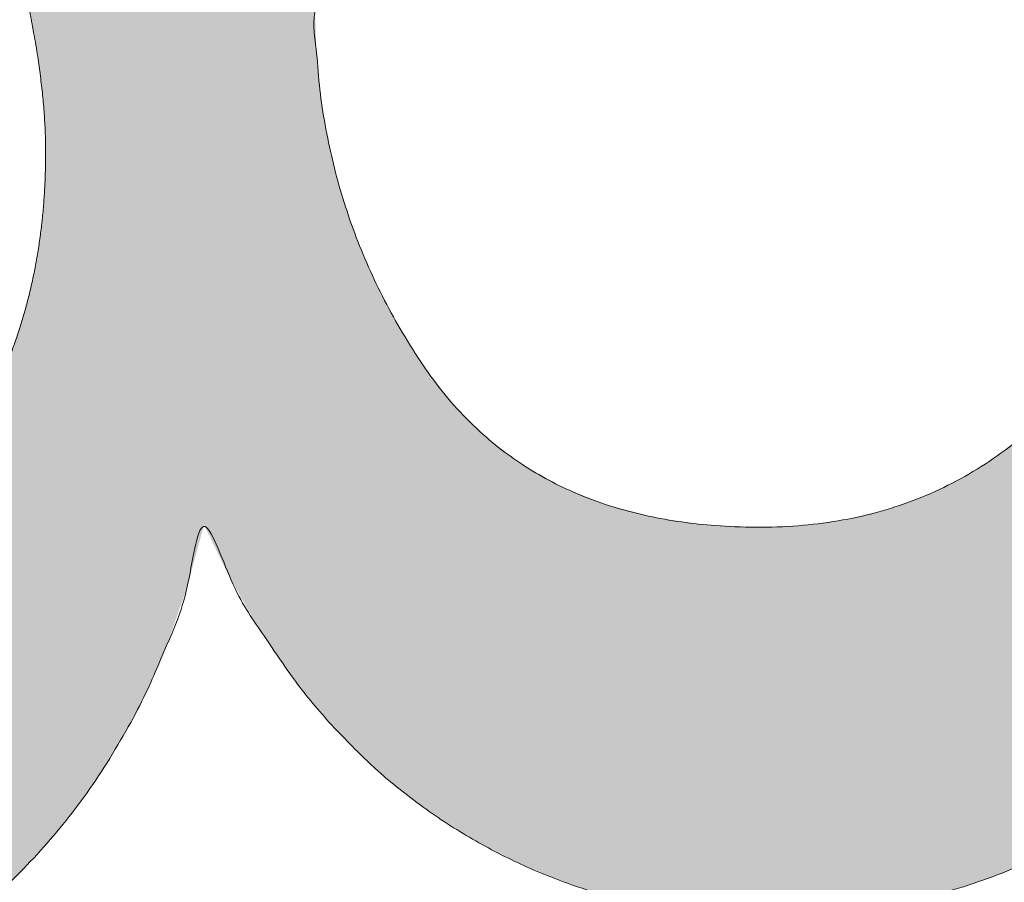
# Model space of a CAD drawing. Header units: inches. Extents: x -462 to -293, y -254 to -12.
# Tile 80 of 89: x -355.718 to -354.848, y -21.476 to -20.714. Entities that reach past the tile are written whole.
import ezdxf

# ---------------------------------------------------------------- set-up
doc = ezdxf.new("R2010")
doc.units = ezdxf.units.IN
doc.header["$LTSCALE"] = 32
doc.header["$MEASUREMENT"] = 0
doc.linetypes.add('Dash Style-1', pattern=[0.083328, 0.041656, -0.041672])
for name, color, linetype, lineweight in [('Black', 7, 'Continuous', 18), ('DashLine', 7, 'Dash Style-1', 13), ('DashLineFill', 7, 'Dash Style-1', 13), ('Drawing', 7, 'Continuous', 18), ('Metal-Black', 7, 'Continuous', 18), ('Metal-DeskStructure', 7, 'Continuous', 13), ('None', 7, 'Continuous', 18), ('Plastic-BracketCover', 7, 'Continuous', 13), ('SolidLine', 7, 'Continuous', 15), ('Wood_1-H', 7, 'Continuous', 13)]:
    doc.layers.add(name, color=color, linetype=linetype, lineweight=lineweight)
doc.layers.add('Metal-Leg', color=7, linetype='Continuous', lineweight=18, true_color=0x4c4c4c)
pattern_1 = [(45, (0, 0), (-1.61301565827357, 1.935715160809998), []), (45, (-1.0608, 1.0608), (-0.4723460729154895, 0.4167612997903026), [])]

# ---------------------------------------------------------------- blocks, each defined once
blk = doc.blocks.new('Group-12')
at = {"layer": 'DashLine'}
blk.add_rational_spline([(3.425889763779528, -2.559055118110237), (3.42588976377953, -37.77524409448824), (3.425889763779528, -72.99143307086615), (3.425889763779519, -74.52755905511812), (1.889763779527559, -74.52755905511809), (-11.02873622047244, -74.54730708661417), (-23.94723622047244, -74.56705511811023), (-25.24962716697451, -74.46183701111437), (-25.47623622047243, -73.17505511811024), (-27.40623622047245, -52.62205511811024), (-29.33623622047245, -32.06905511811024), (-29.64541729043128, -28.77953659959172), (-29.64523622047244, -25.47205511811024), (-29.64579921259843, -14.01555511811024), (-29.64636220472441, -2.559055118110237), (-13.11023622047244, -2.559055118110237), (3.425889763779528, -2.559055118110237)], [1, 1, 1, 0.7071067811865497, 1, 1, 1, 1, 1, 1, 1, 1, 1, 1, 1, 1, 1], degree=2, knots=[0, 0, 0, 0.3437727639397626, 0.3437727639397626, 0.3543760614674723, 0.3543760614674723, 0.4804837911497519, 0.4804837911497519, 0.4932388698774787, 0.4932388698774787, 0.6947633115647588, 0.6947633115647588, 0.7270176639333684, 0.7270176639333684, 0.838740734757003, 0.838740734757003, 1, 1, 1], dxfattribs=at)
at = {"layer": 'SolidLine'}
blk.add_rational_spline([(4.881889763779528, -2.559055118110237), (4.881889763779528, -37.77524409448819), (4.881889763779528, -72.99143307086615), (4.881889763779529, -75.98355905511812), (1.889763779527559, -75.98355905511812), (-11.02373622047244, -76.00380708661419), (-23.93723622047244, -76.02405511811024), (-26.48855720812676, -75.8181826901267), (-26.92623622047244, -73.31105511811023), (-28.85673622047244, -52.75855511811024), (-30.78723622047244, -32.20605511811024), (-31.10141317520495, -28.84703865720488), (-31.10223622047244, -25.47205511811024), (-31.10229921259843, -14.01555511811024), (-31.10236220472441, -2.559055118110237), (-13.11023622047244, -2.559055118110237), (4.881889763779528, -2.559055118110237)], [1, 1, 1, 0.7071067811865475, 1, 1, 1, 1, 1, 1, 1, 1, 1, 1, 1, 1, 1], degree=2, knots=[0, 0, 0, 0.3304669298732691, 0.3304669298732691, 0.3503210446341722, 0.3503210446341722, 0.4715008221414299, 0.4715008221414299, 0.4955201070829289, 0.4955201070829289, 0.690341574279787, 0.690341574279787, 0.7221812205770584, 0.7221812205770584, 0.83026201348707, 0.83026201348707, 1, 1, 1], dxfattribs=at)
blk = doc.blocks.new('Group-25')
at = {"layer": 'Plastic-BracketCover', "color": 7}
for points, knots in [([(1.38164285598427, 0.884128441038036), (1.463766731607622, 0.884128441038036), (1.549581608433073, 0.884128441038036), (1.553272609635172, 0.8804374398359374), (1.555118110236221, 0.8730554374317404), (1.55696180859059, 0.8619824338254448), (1.55696180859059, 0.8453729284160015), (1.555118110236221, 0.8342999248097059), (1.553272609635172, 0.8269179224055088), (1.549581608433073, 0.8232269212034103), (1.463766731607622, 0.8232269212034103), (1.38164285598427, 0.8232269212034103), (1.255227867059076, 0.7604808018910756), (1.128812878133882, 0.6977346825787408), (1.119585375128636, 0.6940436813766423), (1.112203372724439, 0.692198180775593), (1.106666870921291, 0.6958891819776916), (1.104821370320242, 0.7106531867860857), (1.104821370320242, 0.7327991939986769), (1.106666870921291, 0.7457176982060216), (1.10851237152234, 0.7530997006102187), (1.114048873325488, 0.7567907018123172), (1.117739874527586, 0.7586362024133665), (1.181408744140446, 0.789086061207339), (1.245077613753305, 0.8195359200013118), (1.263532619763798, 0.8287634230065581), (1.304133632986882, 0.8453729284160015), (1.324432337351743, 0.8546004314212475), (1.324432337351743, 0.8555231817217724), (1.324432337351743, 0.856445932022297), (1.28383402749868, 0.871209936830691), (1.246923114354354, 0.8896649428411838), (1.18233149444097, 0.9201148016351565), (1.117739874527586, 0.9505646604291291), (1.114048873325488, 0.9524101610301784), (1.10851237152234, 0.9561011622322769), (1.106666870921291, 0.963483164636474), (1.104821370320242, 0.9745561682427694), (1.104821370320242, 0.9967021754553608), (1.107589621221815, 1.016079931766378), (1.121430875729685, 1.013311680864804), (1.128812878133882, 1.009620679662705), (1.255227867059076, 0.9468745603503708), (1.38164285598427, 0.884128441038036)], [0, 0, 0, 0.05246714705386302, 0.05482524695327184, 0.05718334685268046, 0.05954144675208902, 0.06189954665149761, 0.06484717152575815, 0.06779479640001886, 0.07074242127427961, 0.07369004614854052, 0.1392739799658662, 0.1392739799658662, 0.251980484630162, 0.251980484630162, 0.259917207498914, 0.267853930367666, 0.2757906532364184, 0.2837273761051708, 0.2916640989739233, 0.2996008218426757, 0.307537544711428, 0.31547426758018, 0.31547426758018, 0.4512108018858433, 0.4512108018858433, 0.4908944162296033, 0.5305780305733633, 0.5305780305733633, 0.5322202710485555, 0.5322202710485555, 0.6091019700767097, 0.6091019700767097, 0.7421406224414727, 0.7421406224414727, 0.7498287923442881, 0.7575169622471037, 0.7652051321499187, 0.7728933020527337, 0.7836567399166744, 0.8051836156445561, 0.8159470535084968, 0.8159470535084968, 1, 1, 1]), ([(1.132503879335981, 0.670086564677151), (1.139885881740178, 0.670086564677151), (1.149113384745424, 0.6682410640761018), (1.154649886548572, 0.6645500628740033), (1.15834088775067, 0.6608590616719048), (1.15834088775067, 0.5759669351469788), (1.15834088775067, 0.4947658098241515), (1.23400551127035, 0.4947658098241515), (1.309670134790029, 0.4947658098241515), (1.309670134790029, 0.5722759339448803), (1.309670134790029, 0.6516315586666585), (1.313361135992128, 0.655322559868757), (1.318897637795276, 0.6590135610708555), (1.328123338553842, 0.6608590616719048), (1.341041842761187, 0.6608590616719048), (1.350269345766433, 0.6590135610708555), (1.355805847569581, 0.655322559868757), (1.359496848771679, 0.6516315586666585), (1.359496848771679, 0.5722759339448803), (1.359496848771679, 0.4947658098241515), (1.452693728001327, 0.4947658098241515), (1.547736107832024, 0.4947658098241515), (1.553272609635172, 0.4910766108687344), (1.555118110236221, 0.4836946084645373), (1.55696180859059, 0.4726216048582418), (1.55696180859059, 0.4560120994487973), (1.555118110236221, 0.4449390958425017), (1.553272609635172, 0.4375570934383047), (1.547736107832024, 0.4338660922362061), (1.338274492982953, 0.4338660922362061), (1.117739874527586, 0.4338660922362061), (1.106666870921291, 0.4486300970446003), (1.106666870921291, 0.5565900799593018), (1.106666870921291, 0.6608590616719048), (1.11035787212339, 0.6645500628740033), (1.115894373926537, 0.6682410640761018), (1.126967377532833, 0.670086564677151), (1.132503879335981, 0.670086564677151)], [0, 0, 0, 0.005581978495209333, 0.01116395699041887, 0.0167459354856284, 0.02232791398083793, 0.1451300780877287, 0.1451300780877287, 0.2595592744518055, 0.2595592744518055, 0.3767794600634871, 0.3795704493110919, 0.3823614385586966, 0.3851524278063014, 0.3879434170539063, 0.3900366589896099, 0.3921299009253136, 0.3942231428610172, 0.3963163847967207, 0.4842315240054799, 0.4842315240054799, 0.5899392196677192, 0.5920324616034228, 0.5941257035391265, 0.5962189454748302, 0.598312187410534, 0.5999867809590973, 0.6016613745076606, 0.6033359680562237, 0.6050105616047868, 0.7933998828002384, 0.80512203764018, 0.8168441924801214, 0.9765556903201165, 0.9824167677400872, 0.988277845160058, 0.994138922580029, 1, 1, 1]), ([(1.237695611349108, 0.3644410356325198), (1.272760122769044, 0.3644410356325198), (1.326277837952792, 0.3422950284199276), (1.363187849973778, 0.3016940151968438), (1.385333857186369, 0.2426397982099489), (1.385333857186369, 0.1752790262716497), (1.385333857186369, 0.1503647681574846), (1.465612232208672, 0.1503647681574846), (1.549581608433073, 0.1503647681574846), (1.553272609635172, 0.1466755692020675), (1.555118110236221, 0.1392935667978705), (1.55696180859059, 0.1282205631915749), (1.55696180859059, 0.1116110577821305), (1.555118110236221, 0.1005380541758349), (1.553272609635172, 0.09315605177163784), (1.549581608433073, 0.08946505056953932), (1.339197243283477, 0.08946505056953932), (1.119585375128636, 0.08946505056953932), (1.106666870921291, 0.1042290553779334), (1.106666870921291, 0.161438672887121), (1.106666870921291, 0.2241847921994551), (1.11035787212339, 0.2500218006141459), (1.117739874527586, 0.2869300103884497), (1.139885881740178, 0.3238400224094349), (1.171259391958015, 0.3515225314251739), (1.213704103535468, 0.3644410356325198), (1.237695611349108, 0.3644410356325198)], [0, 0, 0, 0.06626756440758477, 0.13253512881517, 0.1988026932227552, 0.2650702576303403, 0.3039664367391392, 0.3039664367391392, 0.4292971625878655, 0.4350595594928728, 0.4408219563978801, 0.4465843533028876, 0.4523467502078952, 0.456956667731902, 0.4615665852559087, 0.4661765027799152, 0.4707864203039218, 0.728938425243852, 0.745073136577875, 0.7612078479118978, 0.8451067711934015, 0.8709223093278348, 0.8967378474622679, 0.922553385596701, 0.948368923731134, 0.9741844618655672, 1, 1, 1]), ([(1.243232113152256, 0.3016940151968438), (1.215549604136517, 0.3016940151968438), (1.178641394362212, 0.2813935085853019), (1.162031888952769, 0.2518673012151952), (1.156495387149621, 0.2204937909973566), (1.156495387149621, 0.1771245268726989), (1.156495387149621, 0.1503647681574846), (1.24600036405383, 0.1503647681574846), (1.335505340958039, 0.1503647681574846), (1.335505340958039, 0.1771245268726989), (1.335505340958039, 0.2297212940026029), (1.322586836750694, 0.2666295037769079), (1.296751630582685, 0.2906210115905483), (1.263532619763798, 0.3016940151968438), (1.243232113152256, 0.3016940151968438)], [0, 0, 0, 0.05309765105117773, 0.1061953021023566, 0.1592929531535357, 0.2123906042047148, 0.29793681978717, 0.29793681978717, 0.5840684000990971, 0.5840684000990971, 0.6696146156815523, 0.7522109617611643, 0.8348073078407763, 0.917403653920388, 1, 1, 1])]:
    blk.add_open_spline(points, degree=2, knots=knots, dxfattribs=at)
blk = doc.blocks.new('1BRPFY-Leg_Plate (2D)')
at = {"layer": 'DashLineFill', "linetype": 'Continuous', "lineweight": 13}
h = blk.add_hatch(dxfattribs=at)
h.set_pattern_fill('Steel', color=253, style=0, pattern_type=2)
h.set_pattern_definition(pattern_1)
edge = h.paths.add_edge_path()
edge.add_arc((-1.704724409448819, -1.704724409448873), 0.125984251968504, 179.9999999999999, 269.9999999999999)
edge.add_line((-1.704724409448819, -1.830708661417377), (1.704724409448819, -1.830708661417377))
edge.add_arc((1.704724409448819, -1.704724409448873), 0.125984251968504, 270.0000000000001, 360.0000000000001)
edge.add_line((1.830708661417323, -1.704724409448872), (1.830708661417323, 1.704724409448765))
edge.add_arc((1.704724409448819, 1.704724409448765), 0.1259842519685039, 0, 90)
edge.add_line((1.704724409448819, 1.830708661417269), (-1.704724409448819, 1.830708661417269))
edge.add_arc((-1.704724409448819, 1.704724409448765), 0.1259842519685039, 90, 180)
edge.add_line((-1.830708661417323, 1.704724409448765), (-1.830708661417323, -1.704724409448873))
at = {"layer": 'DashLineFill', "flags": 128}
blk.add_lwpolyline([(-1.830708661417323, -1.704724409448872, 0.414213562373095), (-1.704724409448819, -1.830708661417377), (1.704724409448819, -1.830708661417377, 0.414213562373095), (1.830708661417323, -1.704724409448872), (1.830708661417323, 1.704724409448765, 0.414213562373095), (1.704724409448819, 1.830708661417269), (-1.704724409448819, 1.830708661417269, 0.414213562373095), (-1.830708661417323, 1.704724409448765)], format="xyb", close=True, dxfattribs=at)
at = {"layer": 'Plastic-BracketCover', "color": 7}
blk.add_blockref('Group-25', (0, 0), dxfattribs=at)
blk = doc.blocks.new('1BRPX5-Util_Bkt_Sm-F (2D)')
at = {"layer": 'DashLineFill', "linetype": 'Continuous', "lineweight": 13}
h = blk.add_hatch(dxfattribs=at)
h.set_pattern_fill('Steel', color=253, style=0, pattern_type=2)
h.set_pattern_definition(pattern_1)
edge = h.paths.add_edge_path()
edge.add_line((-4.468503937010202, 4.413385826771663), (-3.12992125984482, 4.413385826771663))
edge.add_line((-3.12992125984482, 4.413385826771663), (-3.12992125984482, -1.854330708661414))
edge.add_line((-3.12992125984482, -1.854330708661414), (-4.468503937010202, -1.854330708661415))
edge.add_line((-4.468503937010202, -1.854330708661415), (-4.468503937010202, -1.988188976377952))
edge.add_line((-4.468503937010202, -1.988188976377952), (-2.421259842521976, -1.988188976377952))
edge.add_line((-2.421259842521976, -1.988188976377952), (-2.421259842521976, -2.366141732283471))
edge.add_arc((-2.303149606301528, -2.366141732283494), 0.1181102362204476, 179.9999999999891, 270.000000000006)
edge.add_line((-2.303149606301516, -2.484251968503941), (2.303149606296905, -2.484251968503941))
edge.add_arc((2.303149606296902, -2.366141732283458), 0.1181102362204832, 270.0000000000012, 359.9999999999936)
edge.add_line((2.421259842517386, -2.366141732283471), (2.421259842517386, -1.988188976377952))
edge.add_line((2.421259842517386, -1.988188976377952), (4.468503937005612, -1.988188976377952))
edge.add_line((4.468503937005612, -1.988188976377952), (4.468503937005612, -1.854330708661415))
edge.add_line((4.468503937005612, -1.854330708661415), (3.12992125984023, -1.854330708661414))
edge.add_line((3.12992125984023, -1.854330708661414), (3.12992125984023, 4.413385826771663))
edge.add_line((3.12992125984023, 4.413385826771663), (4.468503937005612, 4.413385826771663))
edge.add_line((4.468503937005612, 4.413385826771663), (4.468503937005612, 4.547244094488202))
edge.add_line((4.468503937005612, 4.547244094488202), (2.421259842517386, 4.547244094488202))
edge.add_line((2.421259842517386, 4.547244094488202), (2.421259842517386, 4.925196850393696))
edge.add_arc((2.303149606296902, 4.925196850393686), 0.1181102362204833, 5.365542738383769e-12, 89.99999999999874)
edge.add_line((2.303149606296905, 5.043307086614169), (-2.303149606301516, 5.043307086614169))
edge.add_arc((-2.303149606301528, 4.92519685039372), 0.1181102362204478, 89.99999999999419, 180.0000000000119)
edge.add_line((-2.421259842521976, 4.925196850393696), (-2.421259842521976, 4.547244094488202))
edge.add_line((-2.421259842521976, 4.547244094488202), (-4.468503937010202, 4.547244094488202))
edge.add_line((-4.468503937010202, 4.547244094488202), (-4.468503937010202, 4.413385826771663))
at = {"layer": 'SolidLine', "flags": 128}
blk.add_lwpolyline([(1.085114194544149, 0.9562621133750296), (1.107956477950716, 0.9181520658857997), (1.126953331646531, 0.877986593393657), (1.141921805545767, 0.8361525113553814), (1.152717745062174, 0.7930527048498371), (1.159237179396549, 0.7491022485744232), (1.161417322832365, 0.7047244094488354), (1.159237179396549, 0.6603465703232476), (1.152717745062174, 0.6163961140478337), (1.141921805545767, 0.5732963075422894), (1.126953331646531, 0.5314622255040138), (1.107956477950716, 0.4912967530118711), (1.085114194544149, 0.4531867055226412)], dxfattribs=at)
blk = doc.blocks.new('Slate-LegBrace (2D)')
at = {"layer": 'DashLineFill', "linetype": 'Continuous', "lineweight": 13}
h = blk.add_hatch(dxfattribs=at)
h.set_pattern_fill('Steel', color=253, style=0, pattern_type=2)
h.set_pattern_definition(pattern_1)
edge = h.paths.add_edge_path()
edge.add_line((-2.199587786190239, 0.1351515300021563), (-1.374775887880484, 0.1351515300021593))
edge.add_arc((3.636636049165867e-15, 0.01355418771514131), 1.380142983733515, 5.054592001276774, 174.9454079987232, ccw=False)
edge.add_line((1.374775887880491, 0.1351515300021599), (2.199718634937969, 0.1351515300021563))
edge.add_arc((6.542437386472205e-05, 0.01705725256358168), 2.202821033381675, 3.07312710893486, 176.9268728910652)
h = blk.add_hatch(dxfattribs=at)
h.set_pattern_fill('Steel', color=253, style=0, pattern_type=2)
h.set_pattern_definition(pattern_1)
edge = h.paths.add_edge_path()
edge.add_line((-2.191696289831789, 0.2375138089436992), (-1.463739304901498, 0.2375137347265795))
edge.add_arc((6.542437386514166e-05, 0.017041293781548), 1.480314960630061, 8.565281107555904, 171.4347188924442, ccw=False)
edge.add_line((1.463870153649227, 0.2375137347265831), (2.191827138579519, 0.2375138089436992))
edge.add_line((2.191827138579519, 0.2375138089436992), (2.19971863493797, 0.1351515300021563))
edge.add_line((2.19971863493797, 0.1351515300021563), (1.374775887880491, 0.1351515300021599))
edge.add_arc((3.356894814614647e-15, 0.01355418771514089), 1.380142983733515, 5.054592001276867, 174.9454079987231)
edge.add_line((-1.374775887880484, 0.1351515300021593), (-2.19958778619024, 0.1351515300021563))
edge.add_line((-2.19958778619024, 0.1351515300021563), (-2.191696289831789, 0.2375138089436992))
h = blk.add_hatch(dxfattribs=at)
h.set_pattern_fill('Steel', color=253, style=0, pattern_type=2)
h.set_pattern_definition(pattern_1)
h.paths.add_polyline_path([(1.477721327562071, -0.2676096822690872), (1.477721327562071, -0.2375137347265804), (1.672015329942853, -0.2375137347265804), (1.672015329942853, -0.02575645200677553), (1.675765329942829, -0.02575645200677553), (1.675765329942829, 0.7034311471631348), (1.734820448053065, 0.762486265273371), (1.929210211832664, 0.762486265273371), (1.988265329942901, 0.7034311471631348), (1.988265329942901, -0.02575645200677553), (1.992015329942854, -0.02575645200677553), (1.992015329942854, -0.2375137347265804), (2.186309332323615, -0.2375137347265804), (2.186309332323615, -0.2676096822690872)])
h = blk.add_hatch(dxfattribs=at)
h.set_pattern_fill('Steel', color=253, style=0, pattern_type=2)
h.set_pattern_definition(pattern_1)
h.paths.add_polyline_path([(1.486912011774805, 0.237513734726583), (1.486912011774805, 0.2775137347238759), (1.542840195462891, 0.277513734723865), (1.542840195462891, 0.5187637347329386), (2.12119046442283, 0.5187637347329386), (2.12119046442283, 0.2775137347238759), (2.177118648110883, 0.2775137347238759), (2.177118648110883, 0.237513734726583)])
at = {"layer": 'DashLineFill', "flags": 128}
for points in [[(-2.199587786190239, 0.1351515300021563), (-1.374775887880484, 0.1351515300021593, -0.9154551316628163), (1.374775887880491, 0.1351515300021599), (2.199718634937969, 0.1351515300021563, 0.9477524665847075)], [(-2.191696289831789, 0.2375138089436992), (-1.463739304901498, 0.2375137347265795, -0.8606629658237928), (1.463870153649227, 0.2375137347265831), (2.191827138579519, 0.2375138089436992), (2.19971863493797, 0.1351515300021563), (1.374775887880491, 0.1351515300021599, 0.9154551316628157), (-1.374775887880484, 0.1351515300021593), (-2.19958778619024, 0.1351515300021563)]]:
    blk.add_lwpolyline(points, format="xyb", close=True, dxfattribs=at)
for points in [[(1.477721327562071, -0.2676096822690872), (1.477721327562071, -0.2375137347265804), (1.672015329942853, -0.2375137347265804), (1.672015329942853, -0.02575645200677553), (1.675765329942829, -0.02575645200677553), (1.675765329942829, 0.7034311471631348), (1.734820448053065, 0.762486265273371), (1.929210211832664, 0.762486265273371), (1.988265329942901, 0.7034311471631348), (1.988265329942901, -0.02575645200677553), (1.992015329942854, -0.02575645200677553), (1.992015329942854, -0.2375137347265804), (2.186309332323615, -0.2375137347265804), (2.186309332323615, -0.2676096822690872)], [(1.486912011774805, 0.237513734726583), (1.486912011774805, 0.2775137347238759), (1.542840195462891, 0.277513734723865), (1.542840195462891, 0.5187637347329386), (2.12119046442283, 0.5187637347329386), (2.12119046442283, 0.2775137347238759), (2.177118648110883, 0.2775137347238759), (2.177118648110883, 0.237513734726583)]]:
    blk.add_lwpolyline(points, close=True, dxfattribs=at)
blk = doc.blocks.new('TLLegSleeve (2D)')
at = {"layer": 'DashLineFill', "linetype": 'Continuous', "lineweight": 13}
h = blk.add_hatch(dxfattribs=at)
h.set_pattern_fill('Steel', color=253, style=0, pattern_type=2)
h.set_pattern_definition(pattern_1)
edge = h.paths.add_edge_path()
edge.add_line((1.08267716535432, 1.402343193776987), (1.08267716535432, 2.913385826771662))
edge.add_arc((-1.707523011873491e-13, 2.913385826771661), 1.08267716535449, 4.479377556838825e-14, 180)
edge.add_line((-1.082677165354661, 2.913385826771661), (-1.08267716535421, 1.402343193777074))
edge.add_arc((-1.332267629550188e-15, 2.886579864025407e-15), 1.771653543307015, 127.6698869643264, 412.330113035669)
edge.add_line((1.08267716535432, 1.402343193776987), (1.08267716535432, 1.402343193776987))
edge = h.paths.add_edge_path()
edge.add_arc((1.665334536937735e-15, 2.91338582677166), 0.7480314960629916, 180, 360)
edge.add_arc((1.665334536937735e-15, 2.91338582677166), 0.7480314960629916, 9.54166404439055e-15, 180)
edge.add_line((-0.7480314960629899, 2.91338582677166), (-0.7480314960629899, 2.91338582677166))
edge = h.paths.add_edge_path()
edge.add_arc((-1.723066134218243e-13, 5.70119602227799e-16), 1.437007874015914, 180, 360)
edge.add_arc((-1.723066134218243e-13, 9.149983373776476e-17), 1.437007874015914, 9.541664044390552e-15, 180)
edge.add_line((-1.437007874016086, 3.308097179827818e-16), (-1.437007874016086, 3.308097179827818e-16))
at = {"layer": 'DashLine', "color": 8, "flags": 128}
blk.add_lwpolyline([(1.653543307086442, 1.118599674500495e-14), (1.645581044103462, -0.1620755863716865), (1.621770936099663, -0.3225902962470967), (1.582342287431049, -0.4799982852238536), (1.527674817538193, -0.6327836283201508), (1.45829500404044, -0.7794749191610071), (1.374871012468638, -0.9186594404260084), (1.278206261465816, -1.048996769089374), (1.169231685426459, -1.169231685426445), (1.048996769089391, -1.278206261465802), (0.918659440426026, -1.374871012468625), (0.7794749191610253, -1.458295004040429), (0.6327836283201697, -1.527674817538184), (0.4799982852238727, -1.582342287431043), (0.3225902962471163, -1.621770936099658), (0.1620755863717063, -1.645581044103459), (8.723964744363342e-15, -1.653543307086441), (-0.162075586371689, -1.645581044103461), (-0.3225902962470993, -1.621770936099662), (-0.4799982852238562, -1.582342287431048), (-0.6327836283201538, -1.527674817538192), (-0.7794749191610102, -1.458295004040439), (-0.9186594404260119, -1.374871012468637), (-1.048996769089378, -1.278206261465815), (-1.169231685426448, -1.169231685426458), (-1.278206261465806, -1.048996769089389), (-1.374871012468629, -0.9186594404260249), (-1.458295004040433, -0.7794749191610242), (-1.527674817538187, -0.6327836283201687), (-1.582342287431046, -0.4799982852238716), (-1.621770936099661, -0.3225902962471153), (-1.645581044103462, -0.1620755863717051), (-1.653543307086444, -7.741682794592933e-15), (-1.645581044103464, 0.1620755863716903), (-1.621770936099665, 0.3225902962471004), (-1.582342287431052, 0.4799982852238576), (-1.527674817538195, 0.6327836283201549), (-1.458295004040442, 0.7794749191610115), (-1.37487101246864, 0.918659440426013), (-1.278206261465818, 1.048996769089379), (-1.169231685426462, 1.169231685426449), (-1.048996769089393, 1.278206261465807), (-0.9186594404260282, 1.37487101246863), (-0.7794749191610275, 1.458295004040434), (-0.6327836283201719, 1.527674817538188), (-0.479998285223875, 1.582342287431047), (-0.3225902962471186, 1.621770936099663), (-0.1620755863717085, 1.645581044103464), (-1.096189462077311e-14, 1.653543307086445), (0.1620755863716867, 1.645581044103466), (0.3225902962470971, 1.621770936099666), (0.479998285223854, 1.582342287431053), (0.6327836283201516, 1.527674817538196), (0.7794749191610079, 1.458295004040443), (0.9186594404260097, 1.374871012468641), (1.048996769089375, 1.278206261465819), (1.169231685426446, 1.169231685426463), (1.278206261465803, 1.048996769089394), (1.374871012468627, 0.9186594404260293), (1.458295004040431, 0.7794749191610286), (1.527674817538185, 0.6327836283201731), (1.582342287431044, 0.4799982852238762), (1.621770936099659, 0.3225902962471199), (1.64558104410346, 0.1620755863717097)], close=True, dxfattribs=at)
at = {"layer": 'DashLineFill', "flags": 128}
for points in [[(1.08267716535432, 1.402343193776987), (1.08267716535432, 2.913385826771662, 0.9999999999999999), (-1.082677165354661, 2.913385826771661), (-1.08267716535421, 1.402343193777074, 2.931618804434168), (1.08267716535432, 1.402343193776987)], [(-1.437007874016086, 3.308097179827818e-16, 0.9999999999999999), (1.437007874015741, 3.308097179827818e-16, 0.9999999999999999), (-1.437007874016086, 3.308097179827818e-16)]]:
    blk.add_lwpolyline(points, format="xyb", close=True, dxfattribs=at)
blk = doc.blocks.new('Group-28')
at = {"layer": 'SolidLine', "flags": 128}
blk.add_lwpolyline([(-10.09842519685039, -5.984251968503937, -0.414213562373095), (-8.385826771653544, -4.271653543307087, -0.414213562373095), (-6.673228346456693, -5.984251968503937, -0.414213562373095), (-8.385826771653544, -7.696850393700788, -0.414213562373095)], format="xyb", close=True, dxfattribs=at)
at = {"layer": 'Wood_1-H', "color": 7, "rotation": 270}
for name in ['1BRPX5-Util_Bkt_Sm-F (2D)', 'Slate-LegBrace (2D)', '1BRPFY-Leg_Plate (2D)', 'TLLegSleeve (2D)']:
    blk.add_blockref(name, (-8.385826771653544, -5.984251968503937), dxfattribs=at)
blk = doc.blocks.new('Group-31')
at = {"layer": 'Metal-DeskStructure', "color": 7, "flags": 128}
blk.add_lwpolyline([(0.8051100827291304, 0.3242076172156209), (0.6569804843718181, -0.1001143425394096), (0.9545622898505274, -0.1001143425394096)], close=True, dxfattribs=at)
at = {"layer": 'Metal-DeskStructure', "color": 7}
blk.add_open_spline([(1.174112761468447, -0.3918349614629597), (1.184693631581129, -0.4210075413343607), (1.168822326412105, -0.4369198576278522), (1.14501536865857, -0.439571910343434), (1.104014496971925, -0.439571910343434), (1.078886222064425, -0.4369198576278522), (1.066982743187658, -0.4329417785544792), (1.060369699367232, -0.4236595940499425), (1.057724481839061, -0.4170294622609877), (1.021353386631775, -0.3010040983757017), (0.9849822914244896, -0.1849787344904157), (0.807093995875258, -0.1849787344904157), (0.6292057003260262, -0.1849787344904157), (0.5941572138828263, -0.2996780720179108), (0.5591087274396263, -0.4143774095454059), (0.5564635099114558, -0.4210075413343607), (0.5498504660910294, -0.4302897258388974), (0.5379469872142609, -0.4369198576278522), (0.5141400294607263, -0.439571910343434), (0.477108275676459, -0.439571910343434), (0.4519787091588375, -0.4355938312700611), (0.4427204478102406, -0.4249856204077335), (0.4427204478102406, -0.4050952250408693), (0.4480108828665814, -0.3905089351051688), (0.5915119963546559, 0.0006630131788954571), (0.7350131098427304, 0.3918349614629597), (0.7376583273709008, 0.3971390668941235), (0.7469165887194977, 0.4037691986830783), (0.7627866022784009, 0.4077472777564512), (0.789238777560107, 0.4090720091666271), (0.8302396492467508, 0.4090720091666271), (0.8580131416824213, 0.4077472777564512), (0.8752070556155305, 0.4037691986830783), (0.8844653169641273, 0.3971390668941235), (0.8871105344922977, 0.3918349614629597), (1.030611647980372, 0), (1.174112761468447, -0.3918349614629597)], degree=2, knots=[0, 0, 0, 0.01595318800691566, 0.02392978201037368, 0.03190637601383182, 0.03938443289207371, 0.04686248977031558, 0.05434054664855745, 0.06181860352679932, 0.06181860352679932, 0.1891978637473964, 0.1891978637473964, 0.3755520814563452, 0.3755520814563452, 0.5011946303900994, 0.5011946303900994, 0.5086726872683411, 0.5161507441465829, 0.5236288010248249, 0.5311068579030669, 0.5385854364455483, 0.5460640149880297, 0.5535425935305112, 0.5610211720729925, 0.5610211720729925, 0.7618481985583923, 0.7618481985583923, 0.7647050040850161, 0.7675618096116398, 0.7704186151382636, 0.7732754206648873, 0.7763226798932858, 0.7793699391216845, 0.7824171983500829, 0.7854644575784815, 0.7854644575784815, 1, 1, 1], dxfattribs=at)
blk = doc.blocks.new('TL14_lower_leg (2D)')
at = {"layer": 'DashLine', "flags": 128}
blk.add_lwpolyline([(-1.777195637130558e-14, 1.377952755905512), (0.1350629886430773, 1.371317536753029), (0.2688252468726, 1.351475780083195), (0.3999985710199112, 1.318618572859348), (0.5273196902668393, 1.27306234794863), (0.649562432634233, 1.215245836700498), (0.7655495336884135, 1.14572584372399), (0.8741639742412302, 1.065171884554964), (0.9743597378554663, 0.9743597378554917), (1.065171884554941, 0.8741639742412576), (1.14572584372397, 0.7655495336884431), (1.215245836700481, 0.6495624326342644), (1.273062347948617, 0.5273196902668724), (1.318618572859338, 0.3999985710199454), (1.351475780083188, 0.2688252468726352), (1.371317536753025, 0.1350629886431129), (1.377952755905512, 1.783045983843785e-14), (1.371317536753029, -0.1350629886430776), (1.351475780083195, -0.2688252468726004), (1.318618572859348, -0.3999985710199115), (1.27306234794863, -0.5273196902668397), (1.215245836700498, -0.6495624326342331), (1.145725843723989, -0.7655495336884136), (1.065171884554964, -0.8741639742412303), (0.9743597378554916, -0.9743597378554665), (0.8741639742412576, -1.065171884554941), (0.7655495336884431, -1.14572584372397), (0.6495624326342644, -1.215245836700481), (0.5273196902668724, -1.273062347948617), (0.3999985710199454, -1.318618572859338), (0.2688252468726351, -1.351475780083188), (0.135062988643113, -1.371317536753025), (1.777195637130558e-14, -1.377952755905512), (-0.1350629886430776, -1.371317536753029), (-0.2688252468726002, -1.351475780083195), (-0.3999985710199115, -1.318618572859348), (-0.5273196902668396, -1.27306234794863), (-0.6495624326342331, -1.215245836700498), (-0.7655495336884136, -1.14572584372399), (-0.8741639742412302, -1.065171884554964), (-0.9743597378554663, -0.9743597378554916), (-1.065171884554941, -0.8741639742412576), (-1.14572584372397, -0.7655495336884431), (-1.215245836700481, -0.6495624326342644), (-1.273062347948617, -0.5273196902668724), (-1.318618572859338, -0.3999985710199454), (-1.351475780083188, -0.2688252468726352), (-1.371317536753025, -0.1350629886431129), (-1.377952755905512, -1.783045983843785e-14), (-1.371317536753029, 0.1350629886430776), (-1.351475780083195, 0.2688252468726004), (-1.318618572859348, 0.3999985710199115), (-1.27306234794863, 0.5273196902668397), (-1.215245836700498, 0.6495624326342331), (-1.145725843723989, 0.7655495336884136), (-1.065171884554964, 0.8741639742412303), (-0.9743597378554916, 0.9743597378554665), (-0.8741639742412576, 1.065171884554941), (-0.7655495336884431, 1.14572584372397), (-0.6495624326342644, 1.215245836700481), (-0.5273196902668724, 1.273062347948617), (-0.3999985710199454, 1.318618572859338), (-0.2688252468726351, 1.351475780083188), (-0.135062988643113, 1.371317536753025)], close=True, dxfattribs=at)
at = {"layer": 'Metal-DeskStructure', "color": 7}
blk.add_blockref('Group-31', (0, 0), dxfattribs=at)
blk = doc.blocks.new('1BRPT9-Bracket (2D)')
at = {"layer": 'DashLineFill', "linetype": 'Continuous', "lineweight": 13}
h = blk.add_hatch(dxfattribs=at)
h.set_pattern_fill('Steel', color=253, style=0, pattern_type=2)
h.set_pattern_definition(pattern_1)
edge = h.paths.add_edge_path()
edge.add_arc((1.677931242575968, -8.488188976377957), 0.2519685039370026, 269.999999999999, 360.0000000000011)
edge.add_line((1.929899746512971, -8.488188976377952), (1.929899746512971, -7.480314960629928))
edge.add_line((1.929899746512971, -7.480314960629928), (2.323600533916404, -7.480314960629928))
edge.add_line((2.323600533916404, -7.480314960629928), (2.323600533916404, 7.461135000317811))
edge.add_line((2.323600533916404, 7.461135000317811), (1.929899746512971, 7.480314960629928))
edge.add_line((1.929899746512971, 7.480314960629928), (1.929899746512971, 8.488188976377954))
edge.add_arc((1.677931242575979, 8.488188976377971), 0.2519685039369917, 359.999999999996, 450.0000000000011)
edge.add_line((1.677931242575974, 8.740157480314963), (-2.32206875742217, 8.740157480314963))
edge.add_line((-2.32206875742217, 8.740157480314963), (-2.32206875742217, -8.74015748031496))
edge.add_line((-2.32206875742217, -8.74015748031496), (1.677931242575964, -8.74015748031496))
h = blk.add_hatch(dxfattribs=at)
h.set_pattern_fill('Steel', color=253, style=0, pattern_type=2)
h.set_pattern_definition(pattern_1)
h.paths.add_polyline_path([(1.339348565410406, 6.899606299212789), (1.34803118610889, 6.89917974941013), (1.356630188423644, 6.897904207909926), (1.365062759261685, 6.895791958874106), (1.37324768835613, 6.89286334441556), (1.381106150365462, 6.889146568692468), (1.388562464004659, 6.884677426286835), (1.395544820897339, 6.879498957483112), (1.401985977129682, 6.873661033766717), (1.407823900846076, 6.867219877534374), (1.413002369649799, 6.860237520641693), (1.417471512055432, 6.852781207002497), (1.421188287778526, 6.844922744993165), (1.424116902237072, 6.83673781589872), (1.426229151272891, 6.82830524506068), (1.427504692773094, 6.819706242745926), (1.427931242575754, 6.811023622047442), (1.427504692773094, 6.802341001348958), (1.426229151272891, 6.793741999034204), (1.424116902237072, 6.785309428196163), (1.421188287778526, 6.777124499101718), (1.417471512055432, 6.769266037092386), (1.413002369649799, 6.761809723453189), (1.407823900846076, 6.754827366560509), (1.401985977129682, 6.748386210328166), (1.395544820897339, 6.742548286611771), (1.388562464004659, 6.737369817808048), (1.381106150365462, 6.732900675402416), (1.37324768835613, 6.729183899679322), (1.365062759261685, 6.726255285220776), (1.356630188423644, 6.724143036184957), (1.34803118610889, 6.722867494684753), (1.339348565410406, 6.722440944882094), (1.330665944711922, 6.722867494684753), (1.322066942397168, 6.724143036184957), (1.313634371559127, 6.726255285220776), (1.305449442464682, 6.729183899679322), (1.29759098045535, 6.732900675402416), (1.290134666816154, 6.737369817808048), (1.283152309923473, 6.742548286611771), (1.27671115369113, 6.748386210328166), (1.270873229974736, 6.754827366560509), (1.265694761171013, 6.761809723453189), (1.261225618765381, 6.769266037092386), (1.257508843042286, 6.777124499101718), (1.25458022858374, 6.785309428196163), (1.252467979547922, 6.793741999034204), (1.251192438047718, 6.802341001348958), (1.250765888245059, 6.811023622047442), (1.251192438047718, 6.819706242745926), (1.252467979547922, 6.82830524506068), (1.25458022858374, 6.83673781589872), (1.257508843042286, 6.844922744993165), (1.261225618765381, 6.852781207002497), (1.265694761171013, 6.860237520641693), (1.270873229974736, 6.867219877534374), (1.27671115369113, 6.873661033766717), (1.283152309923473, 6.879498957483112), (1.290134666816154, 6.884677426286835), (1.29759098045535, 6.889146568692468), (1.305449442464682, 6.89286334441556), (1.313634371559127, 6.895791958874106), (1.322066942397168, 6.897904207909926), (1.330665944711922, 6.89917974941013)])
at = {"layer": 'DashLineFill', "flags": 128}
blk.add_lwpolyline([(1.339348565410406, 6.899606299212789), (1.34803118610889, 6.89917974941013), (1.356630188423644, 6.897904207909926), (1.365062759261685, 6.895791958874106), (1.37324768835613, 6.89286334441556), (1.381106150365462, 6.889146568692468), (1.388562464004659, 6.884677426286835), (1.395544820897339, 6.879498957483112), (1.401985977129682, 6.873661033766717), (1.407823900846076, 6.867219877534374), (1.413002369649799, 6.860237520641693), (1.417471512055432, 6.852781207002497), (1.421188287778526, 6.844922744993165), (1.424116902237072, 6.83673781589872), (1.426229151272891, 6.82830524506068), (1.427504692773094, 6.819706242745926), (1.427931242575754, 6.811023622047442), (1.427504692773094, 6.802341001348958), (1.426229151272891, 6.793741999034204), (1.424116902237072, 6.785309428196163), (1.421188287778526, 6.777124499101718), (1.417471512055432, 6.769266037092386), (1.413002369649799, 6.761809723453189), (1.407823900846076, 6.754827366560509), (1.401985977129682, 6.748386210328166), (1.395544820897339, 6.742548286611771), (1.388562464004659, 6.737369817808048), (1.381106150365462, 6.732900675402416), (1.37324768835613, 6.729183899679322), (1.365062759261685, 6.726255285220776), (1.356630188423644, 6.724143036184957), (1.34803118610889, 6.722867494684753), (1.339348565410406, 6.722440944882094), (1.330665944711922, 6.722867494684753), (1.322066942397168, 6.724143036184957), (1.313634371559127, 6.726255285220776), (1.305449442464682, 6.729183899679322), (1.29759098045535, 6.732900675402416), (1.290134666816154, 6.737369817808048), (1.283152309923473, 6.742548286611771), (1.27671115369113, 6.748386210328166), (1.270873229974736, 6.754827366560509), (1.265694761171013, 6.761809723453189), (1.261225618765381, 6.769266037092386), (1.257508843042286, 6.777124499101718), (1.25458022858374, 6.785309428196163), (1.252467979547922, 6.793741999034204), (1.251192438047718, 6.802341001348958), (1.250765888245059, 6.811023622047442), (1.251192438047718, 6.819706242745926), (1.252467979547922, 6.82830524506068), (1.25458022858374, 6.83673781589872), (1.257508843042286, 6.844922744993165), (1.261225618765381, 6.852781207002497), (1.265694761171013, 6.860237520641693), (1.270873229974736, 6.867219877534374), (1.27671115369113, 6.873661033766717), (1.283152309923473, 6.879498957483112), (1.290134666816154, 6.884677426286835), (1.29759098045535, 6.889146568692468), (1.305449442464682, 6.89286334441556), (1.313634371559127, 6.895791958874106), (1.322066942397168, 6.897904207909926), (1.330665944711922, 6.89917974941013)], close=True, dxfattribs=at)
blk = doc.blocks.new('Group-52')
at = {"layer": 'DashLineFill', "linetype": 'Continuous', "lineweight": 13}
h = blk.add_hatch(dxfattribs=at)
h.set_pattern_fill('Steel', color=253, style=0, pattern_type=2)
h.set_pattern_definition(pattern_1)
h.paths.add_polyline_path([(-2.066929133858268, 1.397637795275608), (2.066929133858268, 1.397637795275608), (2.066929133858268, 0.1377952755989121), (2.106299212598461, 0.1377952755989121), (2.106299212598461, -0.1377952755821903), (2.066929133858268, -0.1377952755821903), (2.066929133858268, -5.275590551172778), (2.106299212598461, -5.275590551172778), (2.106299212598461, -5.55118110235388), (2.066929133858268, -5.55118110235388), (2.066929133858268, -5.82677165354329), (-2.066929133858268, -5.82677165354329), (-2.066929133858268, -5.55118110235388), (-2.106299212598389, -5.55118110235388), (-2.106299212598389, -5.275590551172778), (-2.066929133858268, -5.275590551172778), (-2.066929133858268, -0.1377952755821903), (-2.106299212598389, -0.1377952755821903), (-2.106299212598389, 0.1377952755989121), (-2.066929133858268, 0.1377952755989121)])
blk = doc.blocks.new('TL14_upper_leg (2D)')
at = {"layer": 'DashLine', "flags": 128}
blk.add_lwpolyline([(0, 1.22047244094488), (0.1196272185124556, 1.214595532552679), (0.2381023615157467, 1.197021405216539), (0.3542844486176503, 1.167919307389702), (0.4670545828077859, 1.127569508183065), (0.5753267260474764, 1.076360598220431), (0.6780581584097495, 1.01478574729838), (0.7742595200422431, 0.9434379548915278), (0.8630043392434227, 0.8630043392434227), (0.9434379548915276, 0.7742595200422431), (1.01478574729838, 0.6780581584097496), (1.076360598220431, 0.5753267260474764), (1.127569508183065, 0.467054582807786), (1.167919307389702, 0.3542844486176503), (1.197021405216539, 0.2381023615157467), (1.214595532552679, 0.1196272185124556), (1.22047244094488, 7.47323834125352e-17), (1.214595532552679, -0.1196272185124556), (1.197021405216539, -0.2381023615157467), (1.167919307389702, -0.3542844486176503), (1.127569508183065, -0.467054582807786), (1.076360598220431, -0.5753267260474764), (1.01478574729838, -0.6780581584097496), (0.9434379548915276, -0.7742595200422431), (0.8630043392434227, -0.8630043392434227), (0.7742595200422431, -0.9434379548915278), (0.6780581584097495, -1.01478574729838), (0.5753267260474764, -1.076360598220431), (0.4670545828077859, -1.127569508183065), (0.3542844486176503, -1.167919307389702), (0.2381023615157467, -1.197021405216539), (0.1196272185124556, -1.214595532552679), (0, -1.22047244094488), (-0.1196272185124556, -1.214595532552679), (-0.2381023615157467, -1.197021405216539), (-0.3542844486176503, -1.167919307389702), (-0.4670545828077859, -1.127569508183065), (-0.5753267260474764, -1.076360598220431), (-0.6780581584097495, -1.01478574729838), (-0.7742595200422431, -0.9434379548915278), (-0.8630043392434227, -0.8630043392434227), (-0.9434379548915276, -0.7742595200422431), (-1.01478574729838, -0.6780581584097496), (-1.076360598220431, -0.5753267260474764), (-1.127569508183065, -0.467054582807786), (-1.167919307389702, -0.3542844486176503), (-1.197021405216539, -0.2381023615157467), (-1.214595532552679, -0.1196272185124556), (-1.22047244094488, 7.47323834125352e-17), (-1.214595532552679, 0.1196272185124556), (-1.197021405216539, 0.2381023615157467), (-1.167919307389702, 0.3542844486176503), (-1.127569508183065, 0.467054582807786), (-1.076360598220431, 0.5753267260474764), (-1.01478574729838, 0.6780581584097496), (-0.9434379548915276, 0.7742595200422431), (-0.8630043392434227, 0.8630043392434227), (-0.7742595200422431, 0.9434379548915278), (-0.6780581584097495, 1.01478574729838), (-0.5753267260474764, 1.076360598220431), (-0.4670545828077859, 1.127569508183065), (-0.3542844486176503, 1.167919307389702), (-0.2381023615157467, 1.197021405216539), (-0.1196272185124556, 1.214595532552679)], close=True, dxfattribs=at)
at = {"layer": 'DashLine', "color": 7}
blk.add_blockref('Group-52', (0, 0), dxfattribs=at)
blk = doc.blocks.new('Group-54')
at = {"layer": 'Metal-DeskStructure', "linetype": 'Continuous', "lineweight": 0, "true_color": 0xff0000}
blk.add_hatch(color=1, dxfattribs=at).paths.add_polyline_path([(0.3681247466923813, -0.5856299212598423), (0.7126129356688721, -0.5167322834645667), (0.7261117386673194, -0.5785483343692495), (0.7413094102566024, -0.6358900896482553), (0.7582059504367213, -0.6887575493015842), (0.7768013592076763, -0.737150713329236), (0.7970956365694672, -0.7810695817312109), (0.8190887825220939, -0.8205141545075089), (0.8427807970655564, -0.8554844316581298), (0.868171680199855, -0.8859804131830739), (0.8960520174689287, -0.9124730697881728), (0.9272123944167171, -0.9354333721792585), (0.9616528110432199, -0.954861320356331), (0.9993732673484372, -0.9707569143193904), (1.040373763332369, -0.9831201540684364), (1.084654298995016, -0.9919510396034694), (1.132214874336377, -0.9972495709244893), (1.183055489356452, -0.9990157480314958), (1.241793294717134, -0.9966944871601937), (1.296897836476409, -0.9897307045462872), (1.348369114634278, -0.9781244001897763), (1.39620712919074, -0.9618755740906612), (1.440411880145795, -0.9409842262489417), (1.480983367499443, -0.9154503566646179), (1.517921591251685, -0.8852739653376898), (1.551226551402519, -0.8504550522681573), (1.580746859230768, -0.8122047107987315), (1.60633112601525, -0.7717340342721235), (1.627979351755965, -0.7290430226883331), (1.645691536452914, -0.6841316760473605), (1.659467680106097, -0.6369999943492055), (1.669307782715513, -0.5876479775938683), (1.675211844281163, -0.5360756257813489), (1.677179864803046, -0.4822829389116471), (1.675110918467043, -0.4309545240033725), (1.668904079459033, -0.38193054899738), (1.658559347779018, -0.3352110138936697), (1.644076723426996, -0.2907959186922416), (1.625456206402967, -0.2486852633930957), (1.602697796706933, -0.208879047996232), (1.575801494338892, -0.1713772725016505), (1.544767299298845, -0.1361799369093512), (1.510537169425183, -0.1042626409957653), (1.474053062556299, -0.07660098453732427), (1.435314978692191, -0.05319496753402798), (1.39432291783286, -0.03404458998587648), (1.351076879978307, -0.01914985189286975), (1.30557686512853, -0.008510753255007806), (1.257822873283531, -0.002127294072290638), (1.207814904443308, 5.256552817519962e-07), (1.186183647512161, -0.0005377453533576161), (1.163273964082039, -0.00215255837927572), (1.139085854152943, -0.004843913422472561), (1.113619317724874, -0.008611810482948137), (1.086874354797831, -0.01345624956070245), (1.058850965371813, -0.0193772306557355), (1.029549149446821, -0.02637475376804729), (0.9989689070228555, -0.0344488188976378), (1.032341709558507, 0.2411417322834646), (1.039423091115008, 0.2403850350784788), (1.046134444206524, 0.2397292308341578), (1.052475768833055, 0.2391743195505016), (1.058447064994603, 0.2387203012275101), (1.064048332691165, 0.2383671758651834), (1.069279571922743, 0.2381149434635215), (1.074140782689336, 0.2379636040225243), (1.078631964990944, 0.2379131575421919), (1.122231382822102, 0.2394186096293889), (1.164754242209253, 0.2439349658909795), (1.206200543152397, 0.251462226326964), (1.246570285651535, 0.2620003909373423), (1.285863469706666, 0.2755494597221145), (1.32408009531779, 0.2921094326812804), (1.361220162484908, 0.3116803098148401), (1.397283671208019, 0.3342620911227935), (1.430588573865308, 0.3599725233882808), (1.459452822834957, 0.3889293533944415), (1.483876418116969, 0.4211325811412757), (1.503859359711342, 0.4565822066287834), (1.519401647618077, 0.4952782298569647), (1.530503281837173, 0.5372206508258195), (1.537164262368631, 0.5824094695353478), (1.53938458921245, 0.6308446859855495), (1.537668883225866, 0.669818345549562), (1.532521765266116, 0.7070762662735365), (1.523943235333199, 0.7426184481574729), (1.511933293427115, 0.7764448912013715), (1.496491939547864, 0.808555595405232), (1.477619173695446, 0.8389505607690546), (1.455314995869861, 0.8676297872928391), (1.42957940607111, 0.8945932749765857), (1.401135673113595, 0.9190672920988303), (1.370707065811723, 0.9402781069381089), (1.338293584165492, 0.9582257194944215), (1.303895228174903, 0.9729101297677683), (1.267511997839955, 0.9843313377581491), (1.22914389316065, 0.992489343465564), (1.188790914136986, 0.9973841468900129), (1.146453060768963, 0.9990157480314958), (1.1042920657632, 0.9974009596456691), (1.063930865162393, 0.9925565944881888), (1.025369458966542, 0.9844826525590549), (0.9886078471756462, 0.9731791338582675), (0.9536460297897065, 0.9586460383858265), (0.9204840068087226, 0.9408833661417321), (0.8891217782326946, 0.919891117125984), (0.8595593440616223, 0.8956692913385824), (0.8321835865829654, 0.8682178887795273), (0.8073813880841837, 0.8375369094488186), (0.7851527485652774, 0.8036263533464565), (0.765497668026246, 0.7664862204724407), (0.7484161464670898, 0.7261165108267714), (0.7339081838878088, 0.6825172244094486), (0.7219737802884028, 0.6356883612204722), (0.7126129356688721, 0.5856299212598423), (0.3681247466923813, 0.6545275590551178), (0.3846849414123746, 0.7262006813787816), (0.4058371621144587, 0.7937358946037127), (0.4315814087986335, 0.8571331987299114), (0.4619176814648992, 0.9163925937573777), (0.4968459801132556, 0.9715140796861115), (0.5363663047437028, 1.022497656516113), (0.5804786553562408, 1.069343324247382), (0.6291830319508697, 1.112051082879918), (0.6817393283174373, 1.15014996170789), (0.7374074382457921, 1.183168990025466), (0.7961873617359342, 1.211108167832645), (0.8580790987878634, 1.233967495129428), (0.9230826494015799, 1.251746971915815), (0.9911980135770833, 1.264446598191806), (1.062425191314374, 1.2720663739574), (1.136764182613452, 1.274606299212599), (1.188462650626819, 1.273260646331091), (1.239135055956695, 1.26922368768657), (1.288781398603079, 1.262495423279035), (1.337401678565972, 1.253075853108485), (1.384995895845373, 1.240964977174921), (1.431564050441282, 1.226162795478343), (1.4771061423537, 1.208669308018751), (1.521622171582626, 1.188484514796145), (1.564329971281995, 1.165970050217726), (1.604447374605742, 1.141487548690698), (1.641974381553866, 1.115037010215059), (1.676910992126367, 1.08661843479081), (1.709257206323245, 1.056231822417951), (1.739013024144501, 1.023877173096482), (1.766178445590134, 0.9895544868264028), (1.790753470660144, 0.9532637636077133), (1.812578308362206, 0.9157114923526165), (1.831493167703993, 0.8776041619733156), (1.847498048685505, 0.8389417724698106), (1.860592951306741, 0.7997243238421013), (1.870777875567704, 0.7599518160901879), (1.878052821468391, 0.7196242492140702), (1.882417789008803, 0.6787416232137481), (1.88387277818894, 0.637303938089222), (1.882510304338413, 0.5979265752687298), (1.87842288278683, 0.5594575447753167), (1.871610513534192, 0.5218968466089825), (1.8620731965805, 0.4852444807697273), (1.849810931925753, 0.449500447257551), (1.83482371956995, 0.4146647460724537), (1.817111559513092, 0.3807373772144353), (1.79667445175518, 0.3477183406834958), (1.773546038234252, 0.3159776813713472), (1.747759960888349, 0.2858854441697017), (1.719316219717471, 0.2574416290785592), (1.688214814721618, 0.2306462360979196), (1.65445574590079, 0.205499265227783), (1.618039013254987, 0.1820007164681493), (1.578964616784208, 0.1601505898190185), (1.537232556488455, 0.1399488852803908), (1.59174829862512, 0.1252896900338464), (1.643337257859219, 0.1071485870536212), (1.691999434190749, 0.08552557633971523), (1.737734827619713, 0.06042065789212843), (1.780543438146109, 0.03183383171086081), (1.820425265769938, -0.0002349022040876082), (1.8573803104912, -0.03578554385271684), (1.891408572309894, -0.0748180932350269), (1.921938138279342, -0.1168615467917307), (1.948397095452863, -0.1614449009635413), (1.970785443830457, -0.2085681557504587), (1.989103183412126, -0.2582313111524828), (2.003350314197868, -0.3104343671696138), (2.013526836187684, -0.3651773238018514), (2.019632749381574, -0.4224601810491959), (2.021668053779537, -0.4822829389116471), (2.017900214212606, -0.5635942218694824), (2.006596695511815, -0.6417432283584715), (1.987757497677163, -0.7167299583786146), (1.961382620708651, -0.7885544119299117), (1.927472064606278, -0.8572165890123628), (1.886025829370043, -0.9227164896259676), (1.837043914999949, -0.9850541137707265), (1.780526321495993, -1.044229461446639), (1.718256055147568, -1.098224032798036), (1.652016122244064, -1.145019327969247), (1.581806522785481, -1.184615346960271), (1.507627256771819, -1.217012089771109), (1.429478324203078, -1.242209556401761), (1.347359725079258, -1.260207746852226), (1.26127145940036, -1.271006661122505), (1.171213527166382, -1.274606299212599), (1.089818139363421, -1.271612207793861), (1.011955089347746, -1.262629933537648), (0.9376243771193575, -1.24765947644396), (0.8668260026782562, -1.226700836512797), (0.7995599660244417, -1.199754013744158), (0.7358262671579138, -1.166819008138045), (0.6756249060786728, -1.127895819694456), (0.6189558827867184, -1.082984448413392), (0.5669966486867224, -1.033296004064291), (0.5209246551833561, -0.9800415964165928), (0.4807399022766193, -0.9232212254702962), (0.4464423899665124, -0.8628348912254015), (0.418032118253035, -0.7988825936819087), (0.3955090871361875, -0.7313643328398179), (0.3788732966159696, -0.6602801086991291)])
at = {"layer": 'Metal-DeskStructure', "color": 7}
blk.add_open_spline([(0.3681247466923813, -0.5856299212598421), (0.5403688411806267, -0.5511811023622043), (0.7126129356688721, -0.5167322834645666), (0.7632104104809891, -0.7729450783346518), (0.9731329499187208, -0.9990157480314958), (1.425273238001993, -0.9990157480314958), (1.677179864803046, -0.7018943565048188), (1.677179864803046, -0.2723603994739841), (1.412354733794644, 5.256552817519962e-07), (1.123846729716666, 5.256552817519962e-07), (0.9989689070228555, -0.0344488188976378), (1.015655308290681, 0.1033464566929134), (1.032341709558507, 0.2411417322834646), (1.061407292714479, 0.2379131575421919), (1.255182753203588, 0.2379131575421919), (1.53938458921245, 0.4306110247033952), (1.53938458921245, 0.7901708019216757), (1.319774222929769, 0.9990157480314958), (0.9742094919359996, 0.9990157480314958), (0.7449091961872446, 0.7923228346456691), (0.7126129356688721, 0.5856299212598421), (0.5403688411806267, 0.62007874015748), (0.3681247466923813, 0.6545275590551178), (0.4251814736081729, 0.9494958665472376), (0.8331845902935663, 1.274606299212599), (1.345610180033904, 1.274606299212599), (1.697634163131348, 1.102362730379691), (1.88387277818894, 0.8041647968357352), (1.88387277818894, 0.4779778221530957), (1.709476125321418, 0.2174588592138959), (1.537232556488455, 0.1399488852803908), (1.761149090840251, 0.08827591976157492), (2.021668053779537, -0.2379121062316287), (2.021668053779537, -0.8138526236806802), (1.53938458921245, -1.274606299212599), (0.8385673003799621, -1.274606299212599), (0.3993444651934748, -0.8913625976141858), (0.3681247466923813, -0.5856299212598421)], degree=2, knots=[0, 0, 0, 0.0244107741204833, 0.0244107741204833, 0.06070428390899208, 0.09699779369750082, 0.1388748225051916, 0.1807518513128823, 0.2207813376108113, 0.2608108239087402, 0.2772438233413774, 0.2772438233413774, 0.2948514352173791, 0.2948514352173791, 0.2985612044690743, 0.336585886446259, 0.3746105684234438, 0.4048668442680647, 0.4351231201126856, 0.4651912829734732, 0.4952594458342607, 0.4952594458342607, 0.5205061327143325, 0.5205061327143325, 0.5636873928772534, 0.6068686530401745, 0.6365749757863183, 0.6662812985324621, 0.6959876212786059, 0.7243525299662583, 0.7527174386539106, 0.7527174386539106, 0.7872277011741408, 0.8217379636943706, 0.8685625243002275, 0.9153870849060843, 0.9576935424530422, 1, 1, 1], dxfattribs=at)
blk = doc.blocks.new('SlateLegLocator-R3')
at = {"color": 255, "linetype": 'Dash Style-1', "lineweight": 5}
blk.add_wipeout([(-2.106299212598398, 1.3779527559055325), (2.1062992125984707, 1.3779527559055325), (2.1062992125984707, -5.807086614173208), (-2.106299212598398, -5.807086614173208)], dxfattribs=at).dxf.layer = 'Black'
at = {"layer": 'Metal-DeskStructure', "color": 7}
blk.add_blockref('Group-54', (0, 0), dxfattribs=at)
blk = doc.blocks.new('StructEnd-R3 (2D)')
at = {"layer": 'Metal-Black', "color": 7}
blk.add_blockref('1BRPT9-Bracket (2D)', (-0.0001991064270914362, -6.10236220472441), dxfattribs=at)
at = {"layer": 'Metal-Leg', "color": 7}
blk.add_blockref('TL14_upper_leg (2D)', (0, 0), dxfattribs=at)
at = {"layer": 'Metal-DeskStructure', "color": 7}
blk.add_blockref('SlateLegLocator-R3', (0, 0), dxfattribs=at)
blk = doc.blocks.new('Group-66')
at = {"layer": 'None'}
for name in ['Group-28', 'Group-12']:
    blk.add_blockref(name, (0, 0), dxfattribs=at)
at = {"layer": 'SolidLine', "color": 7, "rotation": 270}
blk.add_blockref('TL14_lower_leg (2D)', (-8.30708661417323, -5.984251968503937), dxfattribs=at)
blk.add_blockref('StructEnd-R3 (2D)', (-8.30708661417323, -5.984251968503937), dxfattribs=at)
blk = doc.blocks.new('SL Runoff Utility L Desk2 (2D)')
at = {"layer": 'None'}
blk.add_blockref('Group-66', (0, 0), dxfattribs=at)
at = {"layer": 'Drawing', "color": 0, "flags": 1}
for tag in ['Tag', 'Catalog', 'Option1', 'Option2', 'Option3', 'Option4', 'Option5', 'Option6', 'Option7', 'Option8', 'Option9', 'Option10', 'Option11', 'Option12', 'Custom', 'FinishGroup', 'Discount', 'Item2', 'Item3', 'Item6', 'Item9', 'Item10', 'Item12', 'Item13', 'Item16', 'Item19', 'Item20', 'Item21', 'Item22', 'Item23', 'Item24', 'Item25', 'Item8', 'Item18', 'Item1', 'Item4', 'Item5', 'Item7', 'Item11', 'Item14', 'Item15', 'Item17']:
    blk.add_attdef(tag, (-64.77952755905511, -74.68547244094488), '', height=0.007086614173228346, dxfattribs=at)

msp = doc.modelspace()

# ---------------------------------------------------------------- block references
at = {"layer": 'Drawing'}
msp.add_blockref('SL Runoff Utility L Desk2 (2D)', (-347.3884579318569, -13.63889082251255), dxfattribs=at)

doc.saveas('drawing.dxf')
